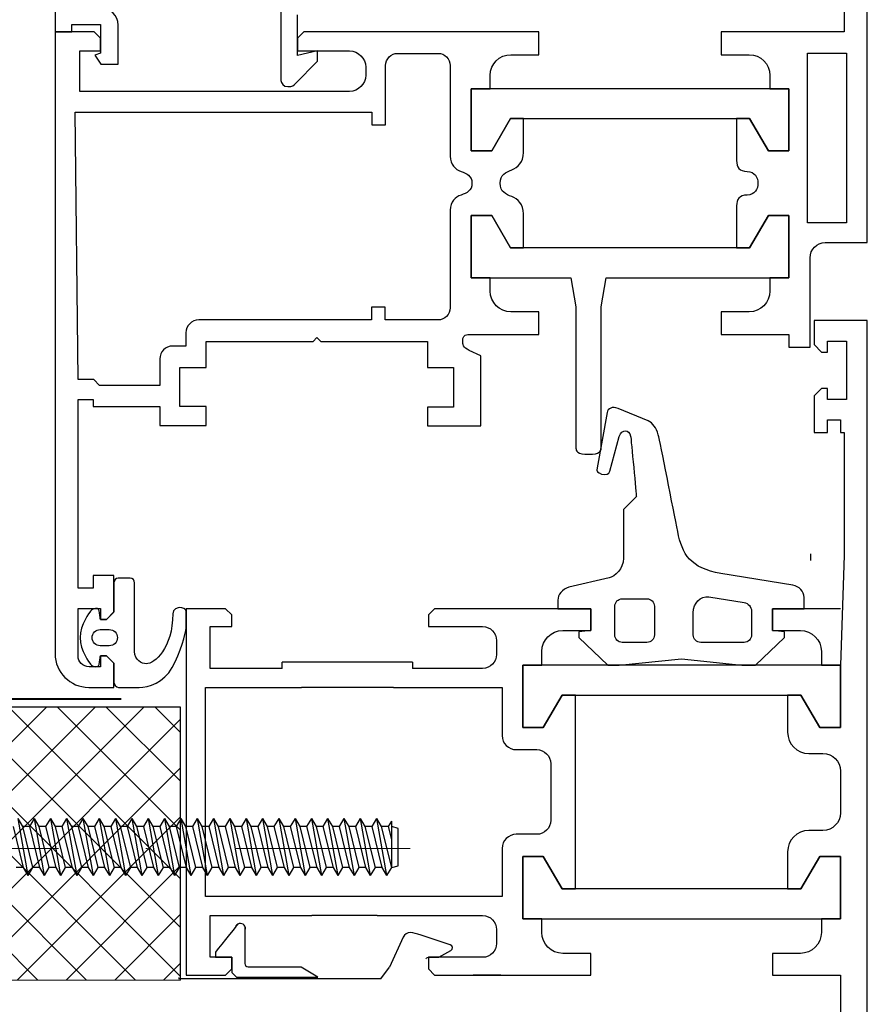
# Model space of a CAD drawing. Header units: millimetres. Extents: x -385852 to 238709, y -99680 to 201840.
# Tile 36 of 175: x 3990 to 4051, y -52352 to -52280. Entities that reach past the tile are written whole.
import ezdxf

# ---------------------------------------------------------------- set-up
doc = ezdxf.new("R2010")
doc.units = ezdxf.units.MM
doc.linetypes.add('DASHDOT', pattern=[25.4, 12.7, -6.35, 0, -6.35])
doc.layers.add('FASTENERS', color=7, linetype='Continuous')
doc.layers.add('WINDOWS', color=7, linetype='Continuous')
for name, color, linetype, lineweight in [('KING_DET_axis', 4, 'DASHDOT', 13), ('KING_DET_fastening', 7, 'Continuous', 25), ('KING_DET_flashing', 40, 'Continuous', 40), ('KING_DET_hatch', 1, 'Continuous', 18), ('KING_DET_remainder', 253, 'Continuous', 30)]:
    doc.layers.add(name, color=color, linetype=linetype, lineweight=lineweight)

# ---------------------------------------------------------------- blocks, each defined once
blk = doc.blocks.new('JZS')
at = {"layer": 'KING_DET_axis', "linetype": 'DASHDOT'}
blk.add_line((-81.013, 0), (1.171, 0), dxfattribs=at)
at = {"layer": 'KING_DET_fastening'}
for p, q in [((-79.339, 1.956), (-79.681, 1.365)), ((-79.339, 1.956), (-78.998, 1.365)), ((-79.339, 1.956), (-78.609, -2.184)), ((-78.156, 1.956), (-78.498, 1.365)), ((-78.156, 1.956), (-77.815, 1.365)), ((-78.156, 1.956), (-77.426, -2.184)), ((-76.973, 1.956), (-77.315, 1.365)), ((-76.973, 1.956), (-76.632, 1.365)), ((-76.973, 1.956), (-76.243, -2.184)), ((-75.79, 1.956), (-76.132, 1.365)), ((-75.79, 1.956), (-75.449, 1.365)), ((-75.79, 1.956), (-75.06, -2.184)), ((-74.608, 1.956), (-74.949, 1.365)), ((-74.608, 1.956), (-74.266, 1.365)), ((-74.608, 1.956), (-73.878, -2.184)), ((-73.425, 1.956), (-73.766, 1.365)), ((-73.425, 1.956), (-73.083, 1.365)), ((-73.425, 1.956), (-72.695, -2.184)), ((-72.242, 1.956), (-72.583, 1.365)), ((-72.242, 1.956), (-71.9, 1.365)), ((-72.242, 1.956), (-71.512, -2.184)), ((-71.059, 1.956), (-71.401, 1.365)), ((-71.059, 1.956), (-70.718, 1.365)), ((-71.059, 1.956), (-70.329, -2.184)), ((-69.876, 1.956), (-70.218, 1.365)), ((-69.876, 1.956), (-69.535, 1.365)), ((-69.876, 1.956), (-69.146, -2.184)), ((-68.693, 1.956), (-69.035, 1.365)), ((-68.693, 1.956), (-68.352, 1.365)), ((-68.693, 1.956), (-67.963, -2.184)), ((-67.51, 1.956), (-67.852, 1.365)), ((-67.51, 1.956), (-67.169, 1.365)), ((-67.51, 1.956), (-66.78, -2.184)), ((-66.328, 1.956), (-66.669, 1.365)), ((-66.328, 1.956), (-65.986, 1.365)), ((-66.328, 1.956), (-65.598, -2.184)), ((-65.145, 1.956), (-65.486, 1.365)), ((-65.145, 1.956), (-64.803, 1.365)), ((-65.145, 1.956), (-64.415, -2.184)), ((-63.962, 1.956), (-64.303, 1.365)), ((-63.962, 1.956), (-63.62, 1.365)), ((-63.962, 1.956), (-63.232, -2.184)), ((-62.779, 1.956), (-63.121, 1.365)), ((-62.779, 1.956), (-62.438, 1.365)), ((-62.779, 1.956), (-62.049, -2.184)), ((-61.596, 1.956), (-61.938, 1.365)), ((-61.596, 1.956), (-61.255, 1.365)), ((-61.596, 1.956), (-60.866, -2.184)), ((-60.413, 1.956), (-60.755, 1.365)), ((-60.413, 1.956), (-60.072, 1.365)), ((-60.413, 1.956), (-59.683, -2.184)), ((-59.23, 1.956), (-59.572, 1.365)), ((-59.23, 1.956), (-58.889, 1.365)), ((-59.23, 1.956), (-58.5, -2.184)), ((-58.048, 1.956), (-58.389, 1.365)), ((-58.048, 1.956), (-57.706, 1.365)), ((-58.048, 1.956), (-57.318, -2.184)), ((-56.865, 1.956), (-57.206, 1.365)), ((-56.865, 1.956), (-56.523, 1.365)), ((-56.865, 1.956), (-56.135, -2.184)), ((-55.682, 1.956), (-56.023, 1.365)), ((-55.682, 1.956), (-55.34, 1.365)), ((-55.682, 1.956), (-54.952, -2.184)), ((-54.499, 1.956), (-54.84, 1.365)), ((-54.499, 1.956), (-54.158, 1.365)), ((-54.499, 1.956), (-53.769, -2.184)), ((-53.316, 1.956), (-53.658, 1.365)), ((-53.316, 1.956), (-52.586, -2.184)), ((-53.316, 1.956), (-52.975, 1.365)), ((-79.681, 1.365), (-80.139, 1.242)), ((-80.139, 1.242), (-80.139, -1.469)), ((-79.681, 1.365), (-79.681, -1.991)), ((-79.681, 1.365), (-78.951, -1.592)), ((-78.998, 1.365), (-78.479, 1.365)), ((-78.998, 1.365), (-78.268, -1.592)), ((-78.498, 1.365), (-77.768, -1.592)), ((-77.815, 1.365), (-77.297, 1.365)), ((-77.815, 1.365), (-77.085, -1.592)), ((-77.315, 1.365), (-76.585, -1.592)), ((-76.632, 1.365), (-76.114, 1.365)), ((-76.632, 1.365), (-75.902, -1.592)), ((-76.132, 1.365), (-75.402, -1.592)), ((-75.449, 1.365), (-74.931, 1.365)), ((-75.449, 1.365), (-74.719, -1.592)), ((-74.949, 1.365), (-74.219, -1.592)), ((-74.266, 1.365), (-73.748, 1.365)), ((-74.266, 1.365), (-73.536, -1.592)), ((-73.766, 1.365), (-73.036, -1.592)), ((-73.083, 1.365), (-72.565, 1.365)), ((-73.083, 1.365), (-72.353, -1.592)), ((-72.583, 1.365), (-71.853, -1.592)), ((-71.9, 1.365), (-71.382, 1.365)), ((-71.9, 1.365), (-71.17, -1.592)), ((-71.401, 1.365), (-70.671, -1.592)), ((-70.718, 1.365), (-70.199, 1.365)), ((-70.718, 1.365), (-69.988, -1.592)), ((-70.218, 1.365), (-69.488, -1.592)), ((-69.535, 1.365), (-69.017, 1.365)), ((-69.535, 1.365), (-68.805, -1.592)), ((-69.035, 1.365), (-68.305, -1.592)), ((-68.352, 1.365), (-67.834, 1.365)), ((-68.352, 1.365), (-67.622, -1.592)), ((-67.852, 1.365), (-67.122, -1.592)), ((-67.169, 1.365), (-66.651, 1.365)), ((-67.169, 1.365), (-66.439, -1.592)), ((-66.669, 1.365), (-65.939, -1.592)), ((-65.986, 1.365), (-65.468, 1.365)), ((-65.986, 1.365), (-65.256, -1.592)), ((-65.486, 1.365), (-64.756, -1.592)), ((-64.803, 1.365), (-64.285, 1.365)), ((-64.803, 1.365), (-64.073, -1.592)), ((-64.303, 1.365), (-63.573, -1.592)), ((-63.62, 1.365), (-63.102, 1.365)), ((-63.62, 1.365), (-62.89, -1.592)), ((-63.121, 1.365), (-62.391, -1.592)), ((-62.438, 1.365), (-61.919, 1.365)), ((-62.438, 1.365), (-61.708, -1.592)), ((-61.938, 1.365), (-61.208, -1.592)), ((-61.255, 1.365), (-60.737, 1.365)), ((-61.255, 1.365), (-60.525, -1.592)), ((-60.755, 1.365), (-60.025, -1.592)), ((-60.072, 1.365), (-59.554, 1.365)), ((-60.072, 1.365), (-59.342, -1.592)), ((-59.572, 1.365), (-58.842, -1.592)), ((-58.889, 1.365), (-58.371, 1.365)), ((-58.889, 1.365), (-58.159, -1.592)), ((-58.389, 1.365), (-57.659, -1.592)), ((-57.706, 1.365), (-57.188, 1.365)), ((-57.706, 1.365), (-56.976, -1.592)), ((-57.206, 1.365), (-56.476, -1.592)), ((-56.523, 1.365), (-56.005, 1.365)), ((-56.523, 1.365), (-55.793, -1.592)), ((-56.023, 1.365), (-55.293, -1.592)), ((-55.34, 1.365), (-54.822, 1.365)), ((-55.34, 1.365), (-54.61, -1.592)), ((-54.84, 1.365), (-54.11, -1.592)), ((-54.158, 1.365), (-53.639, 1.365)), ((-54.158, 1.365), (-53.428, -1.592)), ((-53.658, 1.365), (-52.928, -1.592)), ((-52.975, 1.365), (-52.245, -1.592)), ((-52.975, 1.365), (-52.457, 1.365)), ((-79.681, -0.66), (-79.45, -1.592)), ((-80.139, -1.469), (-79.681, -1.592)), ((-79.45, -1.592), (-79.681, -1.991)), ((-79.45, -1.592), (-78.951, -1.592)), ((-78.951, -1.592), (-78.609, -2.184)), ((-78.268, -1.592), (-78.609, -2.184)), ((-78.268, -1.592), (-77.768, -1.592)), ((-77.768, -1.592), (-77.426, -2.184)), ((-77.085, -1.592), (-77.426, -2.184)), ((-77.085, -1.592), (-76.585, -1.592)), ((-76.585, -1.592), (-76.243, -2.184)), ((-75.902, -1.592), (-76.243, -2.184)), ((-75.902, -1.592), (-75.402, -1.592)), ((-75.402, -1.592), (-75.06, -2.184)), ((-74.719, -1.592), (-75.06, -2.184)), ((-74.719, -1.592), (-74.219, -1.592)), ((-74.219, -1.592), (-73.878, -2.184)), ((-73.536, -1.592), (-73.878, -2.184)), ((-73.536, -1.592), (-73.036, -1.592)), ((-73.036, -1.592), (-72.695, -2.184)), ((-72.353, -1.592), (-72.695, -2.184)), ((-72.353, -1.592), (-71.853, -1.592)), ((-71.853, -1.592), (-71.512, -2.184)), ((-71.17, -1.592), (-71.512, -2.184)), ((-71.17, -1.592), (-70.671, -1.592)), ((-70.671, -1.592), (-70.329, -2.184)), ((-69.988, -1.592), (-70.329, -2.184)), ((-69.988, -1.592), (-69.488, -1.592)), ((-69.488, -1.592), (-69.146, -2.184)), ((-68.805, -1.592), (-69.146, -2.184)), ((-68.805, -1.592), (-68.305, -1.592)), ((-68.305, -1.592), (-67.963, -2.184)), ((-67.622, -1.592), (-67.963, -2.184)), ((-67.622, -1.592), (-67.122, -1.592)), ((-67.122, -1.592), (-66.78, -2.184)), ((-66.439, -1.592), (-66.78, -2.184)), ((-66.439, -1.592), (-65.939, -1.592)), ((-65.939, -1.592), (-65.598, -2.184)), ((-65.256, -1.592), (-65.598, -2.184)), ((-65.256, -1.592), (-64.756, -1.592)), ((-64.756, -1.592), (-64.415, -2.184)), ((-64.073, -1.592), (-64.415, -2.184)), ((-64.073, -1.592), (-63.573, -1.592)), ((-63.573, -1.592), (-63.232, -2.184)), ((-62.89, -1.592), (-63.232, -2.184)), ((-62.89, -1.592), (-62.391, -1.592)), ((-62.391, -1.592), (-62.049, -2.184)), ((-61.708, -1.592), (-62.049, -2.184)), ((-61.708, -1.592), (-61.208, -1.592)), ((-61.208, -1.592), (-60.866, -2.184)), ((-60.525, -1.592), (-60.866, -2.184)), ((-60.525, -1.592), (-60.025, -1.592)), ((-60.025, -1.592), (-59.683, -2.184)), ((-59.342, -1.592), (-59.683, -2.184)), ((-59.342, -1.592), (-58.842, -1.592)), ((-58.842, -1.592), (-58.5, -2.184)), ((-58.159, -1.592), (-58.5, -2.184)), ((-58.159, -1.592), (-57.659, -1.592)), ((-57.659, -1.592), (-57.318, -2.184)), ((-56.976, -1.592), (-57.318, -2.184)), ((-56.976, -1.592), (-56.476, -1.592)), ((-56.476, -1.592), (-56.135, -2.184)), ((-55.793, -1.592), (-56.135, -2.184)), ((-55.793, -1.592), (-55.293, -1.592)), ((-55.293, -1.592), (-54.952, -2.184)), ((-54.61, -1.592), (-54.952, -2.184)), ((-54.61, -1.592), (-54.11, -1.592)), ((-54.11, -1.592), (-53.769, -2.184)), ((-53.428, -1.592), (-53.769, -2.184)), ((-53.428, -1.592), (-52.928, -1.592)), ((-52.928, -1.592), (-52.586, -2.184))]:
    blk.add_line(p, q, dxfattribs=at)
blk = doc.blocks.new('okno-rám-FR')
at = {"layer": 'KING_DET_hatch'}
h = blk.add_hatch(dxfattribs=at)
h.set_pattern_fill('ANSI37', color=256, scale=20, style=0)
h.set_pattern_definition([(45, (-7241.4575, -31480.2656), (-1.76776695, 1.76776695), []), (135, (-7241.4575, -31480.2656), (-1.76776695, -1.76776695), [])])
h.paths.add_polyline_path([(105.844, -25.156), (43.43, -25.156), (43.43, -44.943), (105.844, -44.943)])
at = {"layer": 'FASTENERS', "color": 7}
blk.add_line((36.049, -47.747), (36.049, -48.192), dxfattribs=at)
at = {"layer": 'KING_DET_hatch'}
for p, q in [((43.43, -25.156), (105.844, -25.156)), ((43.561, -25.22), (43.561, -25.349))]:
    blk.add_line(p, q, dxfattribs=at)
at = {"layer": 'KING_DET_remainder'}
for p, q in [((43.43, -25.156), (43.43, -44.943)), ((43.43, -44.943), (105.844, -44.943))]:
    blk.add_line(p, q, dxfattribs=at)
blk.add_open_spline([(28.91, -25.242), (33.976, -25.242), (38.874, -25.242), (43.561, -25.242)], degree=3, dxfattribs=at)
at = {"layer": 'WINDOWS', "color": 7}
for p, q in [((28.91, -25.242), (28.269, -26.089)), ((33.474, -25.368), (34.685, -26.089)), ((18.609, -29.604), (-4.424, -29.604)), ((-4.424, -29.604), (-4.424, -34.114)), ((18.609, -34.114), (18.609, -29.604)), ((29.175, -29.829), (33.915, -29.829)), ((29.175, -31.218), (34.191, -31.218)), ((-2.941, -34.114), (-1.563, -31.765)), ((-1.563, -31.765), (15.749, -31.765)), ((15.749, -31.765), (17.126, -34.114)), ((-4.424, -34.114), (-2.941, -34.114)), ((17.126, -34.114), (18.609, -34.114)), ((-2.941, -43.463), (-4.424, -43.463)), ((-4.424, -43.463), (-4.424, -47.972)), ((-1.563, -45.812), (-2.941, -43.463)), ((17.126, -43.463), (15.749, -45.812)), ((18.609, -43.463), (17.126, -43.463)), ((18.609, -47.972), (18.609, -43.463)), ((15.749, -45.812), (-1.563, -45.812)), ((27.995, -46.359), (34.653, -46.359)), ((26.599, -48.192), (26.599, -47.747)), ((-4.708, -55.934), (-4.424, -47.972)), ((-4.424, -47.972), (18.609, -47.972)), ((26.599, -48.192), (36.049, -48.192)), ((-4.875, -92.337), (-4.875, -80.033)), ((-4.875, -80.033), (-2.039, -80.033)), ((-2.039, -80.033), (-2.039, -92.337)), ((0.798, -85.242), (-0.686, -85.242)), ((-0.686, -85.242), (-0.686, -89.752)), ((2.174, -87.59), (0.798, -85.242)), ((20.864, -85.242), (19.488, -87.59)), ((22.347, -85.242), (20.864, -85.242)), ((22.347, -89.752), (22.347, -85.242)), ((19.488, -87.59), (2.174, -87.59)), ((-0.686, -89.752), (22.347, -89.752)), ((-2.039, -92.337), (-4.875, -92.337))]:
    blk.add_line(p, q, dxfattribs=at)
blk.add_arc((39.092, -28.882), 0.375, 162.05639, 342.54649, dxfattribs=at)
for points in [[(-6.376, -4.627), (-6.376, -4.627), (-6.376, -72.949), (-6.376, -72.949)], [(-4.424, -25.511), (-4.424, -25.511), (-4.424, -21.642), (-4.424, -21.642)], [(0.5, -25.511), (0.5, -25.511), (-4.424, -25.511), (-4.424, -25.511)], [(0.5, -27.088), (0.5, -27.088), (0.5, -25.511), (0.5, -25.511)], [(25.006, -25.511), (25.006, -25.511), (13.685, -25.511), (13.685, -25.511)], [(13.685, -25.511), (13.685, -25.511), (13.685, -27.088), (13.685, -27.088)], [(20.2, -25.511), (20.2, -25.511), (22.204, -25.511), (22.204, -25.511)], [(25.456, -25.96), (25.456, -25.96), (25.006, -25.511), (25.006, -25.511)], [(39.375, -25.368), (39.375, -25.368), (36.209, -25.368), (33.474, -25.368)], [(39.719, -25.712), (39.719, -25.712), (39.375, -25.368), (39.375, -25.368)], [(40.169, -25.511), (40.169, -25.511), (39.719, -25.96), (39.719, -25.96)], [(43.031, -25.511), (43.031, -25.511), (40.169, -25.511), (40.169, -25.511)], [(43.031, -52.065), (43.031, -52.065), (43.031, -25.511), (43.031, -25.511)], [(25.456, -26.804), (25.456, -26.804), (25.456, -25.96), (25.456, -25.96)], [(27.272, -28.275), (27.272, -28.275), (28.269, -26.089), (28.269, -26.089)], [(34.685, -26.089), (34.685, -26.089), (38.521, -26.089), (38.521, -26.089)], [(38.521, -26.089), (38.686, -26.089), (38.735, -26.199), (38.735, -26.365)], [(38.735, -26.365), (38.735, -26.365), (38.735, -28.999), (38.735, -28.999)], [(39.719, -26.804), (39.719, -26.804), (39.719, -25.712), (39.719, -25.712)], [(39.719, -25.96), (39.719, -25.96), (39.719, -26.804), (39.719, -26.804)], [(-3.046, -28.608), (-3.046, -27.769), (-2.365, -27.088), (-1.525, -27.088)], [(-1.525, -27.088), (-1.525, -27.088), (0.5, -27.088), (0.5, -27.088)], [(13.685, -27.088), (13.685, -27.088), (15.711, -27.088), (15.711, -27.088)], [(15.711, -27.088), (16.55, -27.088), (17.23, -27.769), (17.23, -28.608)], [(20.507, -27.816), (20.507, -27.257), (20.961, -26.804), (21.52, -26.804)], [(21.52, -26.804), (21.52, -26.804), (25.456, -26.804), (25.456, -26.804)], [(24.697, -26.804), (24.697, -26.804), (23.831, -27.302), (23.831, -27.302)], [(25.456, -26.804), (25.456, -26.804), (24.697, -26.804), (24.697, -26.804)], [(25.61, -26.685), (25.61, -26.756), (25.539, -26.804), (25.456, -26.804)], [(39.719, -26.804), (39.719, -26.804), (41.273, -26.804), (41.273, -26.804)], [(40.894, -26.804), (40.894, -26.804), (39.719, -26.804), (39.719, -26.804)], [(40.894, -27.172), (40.894, -27.172), (40.894, -26.804), (40.894, -26.804)], [(41.273, -26.804), (41.273, -26.804), (41.273, -29.829), (41.273, -29.829)], [(20.507, -28.818), (20.507, -28.818), (20.507, -27.816), (20.507, -27.816)], [(23.831, -27.302), (23.652, -27.397), (23.688, -27.658), (23.865, -27.718)], [(23.865, -27.718), (23.865, -27.718), (25.989, -28.406), (25.989, -28.406)], [(39.28, -29.189), (39.495, -28.975), (40.894, -27.172), (40.894, -27.172)], [(-3.046, -29.604), (-3.046, -29.604), (-3.046, -28.608), (-3.046, -28.608)], [(17.23, -28.608), (17.23, -28.608), (17.23, -29.604), (17.23, -29.604)], [(-4.424, -34.114), (-4.424, -34.114), (-4.424, -29.604), (-4.424, -29.604)], [(-4.424, -29.604), (-4.424, -29.604), (-3.046, -29.604), (-3.046, -29.604)], [(17.23, -29.604), (17.23, -29.604), (18.609, -29.604), (18.609, -29.604)], [(18.609, -29.604), (18.609, -29.604), (18.609, -34.114), (18.609, -34.114)], [(41.273, -29.829), (41.273, -29.829), (36.181, -29.829), (33.915, -29.829)], [(20.105, -34.699), (20.105, -34.699), (20.105, -31.218), (20.105, -31.218)], [(20.105, -31.218), (20.105, -31.218), (24.414, -31.218), (29.175, -31.218)], [(34.191, -31.218), (38.25, -31.218), (41.606, -31.218), (41.606, -31.218)], [(41.606, -31.218), (41.606, -31.218), (41.606, -46.359), (41.606, -46.359)], [(-1.563, -31.765), (-1.563, -31.765), (-2.941, -34.114), (-2.941, -34.114)], [(-0.593, -31.765), (-0.593, -31.765), (-1.563, -31.765), (-1.563, -31.765)], [(-0.593, -34.457), (-0.593, -34.457), (-0.593, -31.765), (-0.593, -31.765)], [(15.749, -31.765), (15.749, -31.765), (14.777, -31.765), (14.777, -31.765)], [(14.777, -31.765), (14.777, -31.765), (14.777, -45.812), (14.777, -45.812)], [(17.126, -34.114), (17.126, -34.114), (15.749, -31.765), (15.749, -31.765)], [(-2.941, -34.114), (-2.941, -34.114), (-4.424, -34.114), (-4.424, -34.114)], [(18.609, -34.114), (18.609, -34.114), (17.126, -34.114), (17.126, -34.114)], [(-2.134, -36), (-1.283, -36), (-0.593, -35.309), (-0.593, -34.457)], [(19.084, -35.719), (19.647, -35.719), (20.105, -35.262), (20.105, -34.699)], [(-4.424, -37.269), (-4.424, -36.568), (-3.856, -36), (-3.154, -36)], [(-3.154, -36), (-3.154, -36), (-2.134, -36), (-2.134, -36)], [(16.58, -36.74), (16.58, -36.176), (17.036, -35.719), (17.601, -35.719)], [(17.601, -35.719), (17.601, -35.719), (19.084, -35.719), (19.084, -35.719)], [(16.58, -40.837), (16.58, -40.837), (16.58, -36.74), (16.58, -36.74)], [(-4.424, -40.307), (-4.424, -40.307), (-4.424, -37.269), (-4.424, -37.269)], [(-3.154, -41.577), (-3.856, -41.577), (-4.424, -41.009), (-4.424, -40.307)], [(17.601, -41.857), (17.036, -41.857), (16.58, -41.4), (16.58, -40.837)], [(-2.134, -41.577), (-2.134, -41.577), (-3.154, -41.577), (-3.154, -41.577)], [(-0.593, -43.12), (-0.593, -42.268), (-1.283, -41.577), (-2.134, -41.577)], [(19.084, -41.857), (19.084, -41.857), (17.601, -41.857), (17.601, -41.857)], [(20.105, -42.877), (20.105, -42.314), (19.647, -41.857), (19.084, -41.857)], [(-4.424, -47.972), (-4.424, -47.972), (-4.424, -43.463), (-4.424, -43.463)], [(-4.424, -43.463), (-4.424, -43.463), (-2.941, -43.463), (-2.941, -43.463)], [(-2.941, -43.463), (-2.941, -43.463), (-1.563, -45.812), (-1.563, -45.812)], [(-0.593, -45.812), (-0.593, -45.812), (-0.593, -43.12), (-0.593, -43.12)], [(15.749, -45.812), (15.749, -45.812), (17.126, -43.463), (17.126, -43.463)], [(17.126, -43.463), (17.126, -43.463), (18.609, -43.463), (18.609, -43.463)], [(18.609, -43.463), (18.609, -43.463), (18.609, -47.972), (18.609, -47.972)], [(20.105, -46.359), (20.105, -46.359), (20.105, -42.877), (20.105, -42.877)], [(-1.563, -45.812), (-1.563, -45.812), (-0.593, -45.812), (-0.593, -45.812)], [(14.777, -45.812), (14.777, -45.812), (15.749, -45.812), (15.749, -45.812)], [(27.995, -46.359), (23.725, -46.359), (20.105, -46.359), (20.105, -46.359)], [(41.606, -46.359), (41.606, -46.359), (38.502, -46.359), (34.653, -46.359)], [(46.423, -46.371), (45.759, -46.371), (44.631, -46.714), (44.039, -47.806)], [(47.919, -46.371), (47.919, -46.371), (46.423, -46.371), (46.423, -46.371)], [(48.261, -46.761), (48.261, -46.596), (48.12, -46.371), (47.919, -46.371)], [(50.084, -46.371), (50.084, -46.371), (48.263, -46.371), (48.263, -46.371)], [(48.263, -46.371), (48.263, -46.371), (48.264, -48.113), (48.264, -48.113)], [(48.261, -48.113), (48.261, -48.113), (48.261, -46.761), (48.261, -46.761)], [(20.507, -48.759), (20.507, -48.2), (20.961, -47.747), (21.52, -47.747)], [(21.52, -47.747), (21.52, -47.747), (24.013, -47.747), (26.599, -47.747)], [(36.049, -47.747), (38.432, -47.747), (41.273, -47.747), (41.273, -47.747)], [(41.273, -47.747), (41.273, -47.747), (41.273, -50.772), (41.273, -50.772)], [(44.039, -47.806), (43.445, -48.898), (43.031, -50.262), (43.031, -50.689)], [(-3.046, -47.972), (-3.046, -47.972), (-4.424, -47.972), (-4.424, -47.972)], [(-3.046, -48.969), (-3.046, -48.969), (-3.046, -47.972), (-3.046, -47.972)], [(1.734, -47.972), (1.734, -47.972), (-0.365, -49.973), (-0.365, -49.973)], [(2.719, -47.972), (2.719, -47.972), (1.734, -47.972), (1.734, -47.972)], [(7.098, -48.435), (7.098, -48.435), (2.719, -47.972), (2.719, -47.972)], [(11.608, -47.972), (11.608, -47.972), (7.098, -48.435), (7.098, -48.435)], [(12.45, -47.972), (12.45, -47.972), (11.608, -47.972), (11.608, -47.972)], [(14.551, -49.973), (14.551, -49.973), (12.45, -47.972), (12.45, -47.972)], [(18.609, -47.972), (18.609, -47.972), (17.23, -47.972), (17.23, -47.972)], [(17.23, -47.972), (17.23, -47.972), (17.23, -48.969), (17.23, -48.969)], [(48.798, -48.65), (48.798, -48.65), (48.261, -48.113), (48.261, -48.113)], [(48.264, -48.113), (48.264, -48.113), (48.798, -48.65), (48.798, -48.65)], [(49.236, -48.65), (49.236, -48.65), (49.236, -47.855), (49.236, -47.855)], [(49.236, -47.855), (49.236, -47.855), (50.056, -47.855), (50.056, -47.855)], [(50.056, -47.855), (50.498, -47.855), (50.856, -48.213), (50.856, -48.655)], [(-1.525, -50.488), (-2.365, -50.488), (-3.046, -49.808), (-3.046, -48.969)], [(17.23, -48.969), (17.23, -49.808), (16.55, -50.488), (15.711, -50.488)], [(20.507, -49.761), (20.507, -49.761), (20.507, -48.759), (20.507, -48.759)], [(46.754, -48.969), (46.754, -48.969), (46.754, -53.949), (46.754, -53.949)], [(48.798, -48.65), (48.798, -48.65), (49.236, -48.65), (49.236, -48.65)], [(49.236, -48.65), (49.236, -48.65), (48.798, -48.65), (48.798, -48.65)], [(50.856, -48.655), (50.856, -48.655), (50.856, -52.091), (50.856, -52.091)], [(2.019, -50.169), (2.019, -49.872), (2.261, -49.63), (2.557, -49.63)], [(2.557, -49.63), (2.557, -49.63), (5.704, -49.63), (5.704, -49.63)], [(5.704, -49.63), (6.002, -49.63), (6.243, -49.872), (6.243, -50.169)], [(9.067, -50.169), (9.067, -49.872), (9.308, -49.63), (9.605, -49.63)], [(9.605, -49.63), (9.605, -49.63), (11.401, -49.63), (11.401, -49.63)], [(11.401, -49.63), (11.697, -49.63), (11.939, -49.872), (11.939, -50.169)], [(21.52, -50.772), (20.961, -50.772), (20.507, -50.319), (20.507, -49.761)], [(48.595, -49.381), (48.595, -49.381), (49.249, -49.381), (49.249, -49.381)], [(0.5, -50.488), (0.5, -50.488), (-1.525, -50.488), (-1.525, -50.488)], [(-0.365, -49.973), (-0.365, -49.973), (-0.365, -50.404), (-0.365, -50.404)], [(-0.365, -50.404), (-0.365, -50.404), (0.5, -50.488), (0.5, -50.488)], [(0.5, -50.488), (0.5, -50.488), (0.5, -52.065), (0.5, -52.065)], [(0.5, -52.065), (0.5, -52.065), (0.5, -50.488), (0.5, -50.488)], [(2.019, -51.903), (2.019, -51.903), (2.019, -50.169), (2.019, -50.169)], [(6.243, -50.169), (6.243, -50.169), (6.243, -51.769), (6.243, -51.769)], [(9.067, -52.248), (9.067, -52.248), (9.067, -50.169), (9.067, -50.169)], [(11.939, -50.169), (11.939, -50.169), (11.939, -52.248), (11.939, -52.248)], [(13.685, -50.488), (13.685, -50.488), (14.551, -50.404), (14.551, -50.404)], [(13.685, -52.065), (13.685, -52.065), (13.685, -50.488), (13.685, -50.488)], [(15.711, -50.488), (15.711, -50.488), (13.685, -50.488), (13.685, -50.488)], [(13.685, -50.488), (13.685, -50.488), (13.685, -52.065), (13.685, -52.065)], [(14.551, -50.404), (14.551, -50.404), (14.551, -49.973), (14.551, -49.973)], [(49.249, -50.558), (49.249, -50.558), (48.595, -50.558), (48.595, -50.558)], [(25.456, -50.772), (25.456, -50.772), (21.52, -50.772), (21.52, -50.772)], [(25.456, -51.617), (25.456, -51.617), (25.456, -50.772), (25.456, -50.772)], [(41.273, -50.772), (41.273, -50.772), (39.719, -50.772), (39.719, -50.772)], [(39.719, -50.772), (39.719, -50.772), (39.719, -51.617), (39.719, -51.617)], [(43.031, -50.689), (43.031, -50.689), (43.031, -51.9), (43.031, -51.9)], [(48.261, -51.834), (48.261, -51.834), (48.798, -51.296), (48.798, -51.296)], [(48.798, -51.296), (48.798, -51.296), (48.263, -51.829), (48.263, -51.829)], [(49.236, -51.296), (49.236, -51.296), (48.798, -51.296), (48.798, -51.296)], [(48.798, -51.296), (48.798, -51.296), (49.236, -51.296), (49.236, -51.296)], [(49.236, -52.091), (49.236, -52.091), (49.236, -51.296), (49.236, -51.296)], [(-4.424, -52.065), (-4.424, -52.065), (0.5, -52.065), (0.5, -52.065)], [(0.5, -52.065), (0.5, -52.065), (-1.791, -52.065), (-1.791, -52.065)], [(-1.791, -52.065), (-1.791, -52.065), (-1.789, -52.885), (-1.789, -52.885)], [(2.557, -52.523), (2.261, -52.477), (2.019, -52.201), (2.019, -51.903)], [(6.243, -51.769), (6.243, -52.494), (5.711, -53.003), (5.117, -52.919)], [(16.069, -52.065), (16.069, -52.065), (13.685, -52.065), (13.685, -52.065)], [(13.685, -52.065), (13.685, -52.065), (25.006, -52.065), (25.006, -52.065)], [(16.069, -52.695), (16.069, -52.695), (16.069, -52.065), (16.069, -52.065)], [(25.006, -52.065), (25.006, -52.065), (25.456, -51.617), (25.456, -51.617)], [(39.719, -51.617), (39.719, -51.617), (40.169, -52.065), (40.169, -52.065)], [(40.169, -52.065), (40.169, -52.065), (43.031, -52.065), (43.031, -52.065)], [(48.261, -53.949), (48.261, -53.949), (48.261, -51.834), (48.261, -51.834)], [(48.263, -51.829), (48.263, -51.829), (48.263, -54.487), (48.263, -54.487)], [(50.856, -52.091), (50.856, -52.091), (49.236, -52.091), (49.236, -52.091)], [(5.117, -52.919), (5.117, -52.919), (2.557, -52.523), (2.557, -52.523)], [(9.605, -52.787), (9.308, -52.787), (9.067, -52.546), (9.067, -52.248)], [(11.401, -52.787), (11.401, -52.787), (9.605, -52.787), (9.605, -52.787)], [(11.939, -52.248), (11.939, -52.546), (11.697, -52.787), (11.401, -52.787)], [(15.263, -53.62), (15.749, -53.513), (16.069, -53.05), (16.069, -52.695)], [(-1.789, -52.885), (-1.789, -53.301), (-1.409, -53.703), (-0.971, -53.775)], [(-0.971, -53.775), (-0.971, -53.775), (4.238, -54.629), (4.238, -54.629)], [(12.355, -54.309), (12.355, -54.309), (15.263, -53.62), (15.263, -53.62)], [(46.754, -53.949), (46.754, -54.127), (46.899, -54.273), (47.078, -54.273)], [(47.939, -54.273), (48.117, -54.273), (48.261, -54.127), (48.261, -53.949)], [(49.77, -54.487), (49.77, -54.487), (49.77, -53.549), (49.77, -53.549)], [(49.77, -53.549), (49.77, -53.549), (50.856, -53.549), (50.856, -53.549)], [(50.856, -53.549), (50.856, -53.549), (50.856, -67.225), (50.856, -67.225)], [(4.238, -54.629), (6.446, -54.984), (7.051, -56.029), (7.372, -57.655)], [(11.311, -55.732), (11.311, -54.926), (11.928, -54.415), (12.355, -54.309)], [(47.078, -54.273), (47.078, -54.273), (47.939, -54.273), (47.939, -54.273)], [(48.263, -54.487), (48.263, -54.487), (49.77, -54.487), (49.77, -54.487)], [(-2.258, -56.058), (-2.258, -56.058), (-2.258, -55.883), (-2.258, -55.574)], [(-4.708, -64.832), (-4.708, -64.832), (-4.708, -55.934), (-4.708, -55.934)], [(11.311, -59.269), (11.311, -59.269), (11.311, -55.732), (11.311, -55.732)], [(7.372, -57.655), (7.692, -59.28), (8.653, -64.145), (8.784, -64.679)], [(10.373, -60.206), (10.373, -60.206), (11.311, -59.269), (11.311, -59.269)], [(10.789, -64.584), (10.754, -64.346), (10.373, -60.206), (10.373, -60.206)], [(12.296, -62.044), (12.296, -62.044), (11.608, -64.548), (11.608, -64.548)], [(12.89, -61.831), (12.58, -61.713), (12.355, -61.831), (12.296, -62.044)], [(13.222, -62.283), (13.269, -62.01), (13.197, -61.949), (12.89, -61.831)], [(12.497, -66.292), (12.497, -66.292), (13.222, -62.283), (13.222, -62.283)], [(12.926, -63.694), (12.926, -63.694), (12.926, -73.946), (12.926, -73.946)], [(14.752, -73.946), (14.752, -73.946), (14.752, -63.694), (14.752, -63.694)], [(-4.424, -64.832), (-4.424, -64.832), (-4.708, -64.832), (-4.708, -64.832)], [(-4.424, -65.77), (-4.424, -65.77), (-4.424, -64.832), (-4.424, -64.832)], [(-2.525, -64.832), (-2.525, -64.832), (-3.497, -64.832), (-3.497, -64.832)], [(-3.497, -64.832), (-3.497, -64.832), (-3.497, -65.77), (-3.497, -65.77)], [(-2.525, -67.492), (-2.525, -67.492), (-2.525, -64.832), (-2.525, -64.832)], [(8.784, -64.679), (8.905, -65.165), (9.211, -65.546), (9.507, -65.675)], [(25.528, -65.33), (25.528, -65.33), (21.646, -65.33), (21.646, -65.33)], [(21.646, -65.33), (21.646, -65.33), (21.646, -70.386), (21.646, -70.386)], [(25.528, -66.685), (25.528, -66.685), (25.528, -65.33), (25.528, -65.33)], [(44.934, -65.338), (44.934, -65.338), (41.571, -65.338), (41.571, -65.338)], [(41.571, -65.338), (41.571, -65.338), (41.571, -66.714), (41.571, -66.714)], [(44.934, -66.714), (44.934, -66.714), (44.934, -65.338), (44.934, -65.338)], [(-3.497, -65.77), (-3.497, -65.77), (-4.424, -65.77), (-4.424, -65.77)], [(9.507, -65.675), (9.507, -65.675), (11.703, -66.59), (11.703, -66.59)], [(11.703, -66.59), (12.106, -66.755), (12.45, -66.565), (12.497, -66.292)], [(23.641, -69.544), (23.641, -69.544), (23.641, -66.685), (23.641, -66.685)], [(23.641, -66.685), (23.641, -66.685), (25.528, -66.685), (25.528, -66.685)], [(41.571, -66.714), (41.571, -66.714), (43.47, -66.714), (43.47, -66.714)], [(43.47, -66.714), (43.47, -66.714), (43.47, -69.55), (43.47, -69.55)], [(49.765, -66.714), (49.765, -66.714), (44.934, -66.714), (44.934, -66.714)], [(49.765, -67.225), (49.765, -67.225), (49.765, -66.714), (49.765, -66.714)], [(-4.875, -71.467), (-4.875, -71.467), (-4.875, -67.23), (-4.875, -67.23)], [(-4.875, -67.23), (-4.875, -67.23), (-3.497, -67.23), (-3.497, -67.23)], [(-3.497, -67.23), (-3.497, -67.23), (-3.497, -68.025), (-3.497, -68.025)], [(-3.059, -68.025), (-3.059, -68.025), (-2.525, -67.492), (-2.525, -67.492)], [(50.856, -67.225), (50.856, -67.225), (49.765, -67.225), (49.765, -67.225)], [(-3.497, -68.025), (-3.497, -68.025), (-3.059, -68.025), (-3.059, -68.025)], [(44.934, -70.167), (44.934, -70.167), (44.934, -68.256), (44.934, -68.256)], [(44.934, -68.256), (44.934, -68.256), (49.302, -68.256), (49.302, -68.256)], [(49.302, -68.256), (49.302, -68.256), (49.722, -68.678), (49.722, -68.678)], [(49.722, -68.678), (49.722, -68.678), (50.856, -68.678), (50.856, -68.678)], [(50.856, -68.678), (50.856, -68.678), (51.076, -88.066), (51.076, -88.066)], [(25.528, -69.544), (25.528, -69.544), (23.641, -69.544), (23.641, -69.544)], [(25.528, -71.432), (25.528, -71.432), (25.528, -69.544), (25.528, -69.544)], [(43.47, -69.55), (43.47, -69.55), (41.571, -69.55), (41.571, -69.55)], [(41.571, -69.55), (41.571, -69.55), (41.571, -71.432), (41.571, -71.432)], [(21.646, -70.386), (21.646, -70.386), (22.5, -70.789), (22.5, -70.789)], [(43.996, -71.105), (44.515, -71.105), (44.934, -70.684), (44.934, -70.167)], [(-3.059, -70.671), (-3.059, -70.671), (-3.497, -70.671), (-3.497, -70.671)], [(-3.497, -70.671), (-3.497, -70.671), (-3.497, -71.467), (-3.497, -71.467)], [(-2.525, -71.208), (-2.525, -71.208), (-3.059, -70.671), (-3.059, -70.671)], [(-2.525, -72.949), (-2.525, -72.949), (-2.525, -71.208), (-2.525, -71.208)], [(-0.686, -71.028), (-0.686, -71.028), (-2.229, -71.028), (-2.229, -71.028)], [(-2.229, -71.028), (-2.229, -71.028), (-2.229, -77.505), (-2.229, -77.505)], [(-0.686, -71.941), (-0.686, -71.941), (-0.686, -71.028), (-0.686, -71.028)], [(43.036, -72.059), (43.036, -72.059), (43.036, -71.105), (43.036, -71.105)], [(43.036, -71.105), (43.036, -71.105), (43.996, -71.105), (43.996, -71.105)], [(-3.497, -71.467), (-3.497, -71.467), (-4.875, -71.467), (-4.875, -71.467)], [(4.215, -71.941), (4.215, -71.941), (-0.686, -71.941), (-0.686, -71.941)], [(4.227, -73.591), (4.227, -73.591), (4.215, -71.941), (4.215, -71.941)], [(22.595, -71.941), (22.595, -71.941), (17.434, -71.941), (17.434, -71.941)], [(17.434, -71.941), (17.434, -71.941), (17.434, -73.591), (17.434, -73.591)], [(33.252, -71.432), (33.252, -71.432), (25.528, -71.432), (25.528, -71.432)], [(33.536, -71.717), (33.536, -71.717), (33.252, -71.432), (33.252, -71.432)], [(33.821, -71.432), (33.821, -71.432), (33.536, -71.717), (33.536, -71.717)], [(41.571, -71.432), (41.571, -71.432), (33.821, -71.432), (33.821, -71.432)], [(42.098, -72.997), (42.617, -72.997), (43.036, -72.578), (43.036, -72.059)], [(-6.376, -72.949), (-6.376, -72.949), (-2.525, -72.949), (-2.525, -72.949)], [(23.878, -73.875), (23.878, -73.389), (24.271, -72.997), (24.755, -72.997)], [(24.755, -72.997), (24.755, -72.997), (28.588, -72.997), (28.588, -72.997)], [(28.588, -72.997), (28.588, -72.997), (28.588, -73.923), (28.588, -73.923)], [(29.586, -73.923), (29.586, -73.923), (29.586, -72.997), (29.586, -72.997)], [(29.586, -72.997), (29.586, -72.997), (42.098, -72.997), (42.098, -72.997)], [(0.69, -75.085), (0.69, -74.26), (1.36, -73.591), (2.186, -73.591)], [(2.186, -73.591), (2.186, -73.591), (4.227, -73.591), (4.227, -73.591)], [(12.926, -73.946), (12.926, -73.946), (12.558, -76.058), (12.558, -76.058)], [(15.12, -76.058), (15.12, -76.058), (14.752, -73.946), (14.752, -73.946)], [(17.434, -73.591), (17.434, -73.591), (19.475, -73.591), (19.475, -73.591)], [(19.475, -73.591), (20.301, -73.591), (20.97, -74.26), (20.97, -75.085)], [(23.878, -80.946), (23.878, -80.946), (23.878, -73.875), (23.878, -73.875)], [(28.588, -73.923), (28.588, -73.923), (29.586, -73.923), (29.586, -73.923)], [(0.69, -76.058), (0.69, -76.058), (0.69, -75.085), (0.69, -75.085)], [(20.97, -75.085), (20.97, -75.085), (20.97, -76.058), (20.97, -76.058)], [(-0.686, -80.567), (-0.686, -80.567), (-0.686, -76.058), (-0.686, -76.058)], [(-0.686, -76.058), (-0.686, -76.058), (0.69, -76.058), (0.69, -76.058)], [(-0.686, -76.058), (-0.686, -76.058), (-0.686, -80.567), (-0.686, -80.567)], [(12.558, -76.058), (12.558, -76.058), (-0.686, -76.058), (-0.686, -76.058)], [(22.347, -76.058), (22.347, -76.058), (15.12, -76.058), (15.12, -76.058)], [(20.97, -76.058), (20.97, -76.058), (22.347, -76.058), (22.347, -76.058)], [(22.347, -76.058), (22.347, -76.058), (22.347, -80.567), (22.347, -80.567)], [(22.347, -80.567), (22.347, -80.567), (22.347, -76.058), (22.347, -76.058)], [(-2.229, -77.505), (-2.229, -78.109), (-2.717, -78.598), (-3.321, -78.598)], [(2.174, -78.218), (2.174, -78.218), (0.798, -80.567), (0.798, -80.567)], [(0.798, -80.567), (0.798, -80.567), (2.174, -78.218), (2.174, -78.218)], [(3.099, -78.218), (3.099, -78.218), (2.174, -78.218), (2.174, -78.218)], [(2.174, -78.218), (2.174, -78.218), (19.488, -78.218), (19.488, -78.218)], [(3.099, -81.267), (3.099, -81.267), (3.099, -78.218), (3.099, -78.218)], [(19.488, -78.218), (19.488, -78.218), (18.562, -78.218), (18.562, -78.218)], [(18.562, -78.218), (18.562, -78.218), (18.562, -80.681), (18.562, -80.681)], [(20.864, -80.567), (20.864, -80.567), (19.488, -78.218), (19.488, -78.218)], [(19.488, -78.218), (19.488, -78.218), (20.864, -80.567), (20.864, -80.567)], [(-3.321, -78.598), (-3.321, -78.598), (-6.376, -78.598), (-6.376, -78.598)], [(-6.376, -78.598), (-6.376, -78.598), (-6.376, -114.717), (-6.376, -114.717)], [(0.798, -80.567), (0.798, -80.567), (-0.686, -80.567), (-0.686, -80.567)], [(-0.686, -80.567), (-0.686, -80.567), (0.798, -80.567), (0.798, -80.567)], [(22.347, -80.567), (22.347, -80.567), (20.864, -80.567), (20.864, -80.567)], [(20.864, -80.567), (20.864, -80.567), (22.347, -80.567), (22.347, -80.567)], [(18.562, -80.681), (18.562, -81.383), (18.967, -81.76), (19.411, -81.935)], [(23.083, -82.051), (23.499, -81.895), (23.878, -81.563), (23.878, -80.946)], [(3.106, -87.59), (3.106, -87.59), (3.099, -84.542), (3.099, -84.542)], [(23.878, -91.441), (23.878, -91.441), (23.878, -84.862), (23.878, -84.862)], [(-0.686, -89.752), (-0.686, -89.752), (-0.686, -85.242), (-0.686, -85.242)], [(-0.686, -85.242), (-0.686, -85.242), (0.798, -85.242), (0.798, -85.242)], [(0.798, -85.242), (0.798, -85.242), (2.174, -87.59), (2.174, -87.59)], [(18.562, -85.127), (18.562, -85.127), (18.555, -87.59), (18.555, -87.59)], [(19.488, -87.59), (19.488, -87.59), (20.864, -85.242), (20.864, -85.242)], [(20.864, -85.242), (20.864, -85.242), (22.347, -85.242), (22.347, -85.242)], [(22.347, -85.242), (22.347, -85.242), (22.347, -89.752), (22.347, -89.752)], [(2.174, -87.59), (2.174, -87.59), (3.106, -87.59), (3.106, -87.59)], [(18.555, -87.59), (18.555, -87.59), (19.488, -87.59), (19.488, -87.59)], [(29.55, -87.14), (29.55, -87.14), (28.554, -87.14), (28.554, -87.14)], [(28.554, -87.14), (28.554, -87.14), (28.554, -88.066), (28.554, -88.066)], [(29.55, -88.066), (29.55, -88.066), (29.55, -87.14), (29.55, -87.14)], [(28.554, -88.066), (28.554, -88.066), (28.554, -89.562), (28.554, -89.562)], [(51.076, -88.066), (51.076, -88.066), (29.55, -88.066), (29.55, -88.066)], [(0.69, -89.752), (0.69, -89.752), (-0.686, -89.752), (-0.686, -89.752)], [(0.69, -90.724), (0.69, -90.724), (0.69, -89.752), (0.69, -89.752)], [(22.347, -89.752), (22.347, -89.752), (20.97, -89.752), (20.97, -89.752)], [(20.97, -89.752), (20.97, -89.752), (20.97, -90.724), (20.97, -90.724)], [(28.554, -89.562), (28.554, -89.562), (28.554, -91.441), (28.554, -91.441)], [(29.999, -90.745), (29.999, -90.091), (30.529, -89.56), (31.183, -89.56)], [(31.183, -89.56), (31.183, -89.56), (50.732, -89.562), (50.732, -89.562)], [(50.732, -89.562), (50.732, -89.562), (50.732, -92.504), (50.732, -92.504)], [(35.127, -90.107), (35.127, -90.107), (33.489, -91.756), (33.489, -91.756)], [(36.148, -95.571), (36.148, -95.571), (36.148, -90.359), (36.148, -90.359)], [(2.186, -92.22), (1.36, -92.22), (0.69, -91.55), (0.69, -90.724)], [(20.97, -90.724), (20.97, -91.55), (20.301, -92.22), (19.475, -92.22)], [(29.999, -91.308), (29.999, -91.308), (29.999, -90.745), (29.999, -90.745)], [(31.183, -92.491), (30.529, -92.491), (29.999, -91.963), (29.999, -91.308)], [(24.755, -92.318), (24.271, -92.318), (23.878, -91.925), (23.878, -91.441)], [(28.554, -91.441), (28.554, -91.925), (28.159, -92.318), (27.675, -92.318)], [(33.489, -91.756), (33.489, -91.756), (33.489, -92.491), (33.489, -92.491)], [(49.197, -91.532), (49.197, -91.532), (47.96, -91.532), (47.96, -91.532)], [(47.96, -91.532), (47.96, -91.532), (47.96, -94.368), (47.96, -94.368)], [(49.64, -92.184), (49.64, -92.184), (49.197, -91.532), (49.197, -91.532)], [(4.227, -92.22), (4.227, -92.22), (2.186, -92.22), (2.186, -92.22)], [(4.227, -93.869), (4.227, -93.869), (4.227, -92.22), (4.227, -92.22)], [(19.475, -92.22), (19.475, -92.22), (17.434, -92.22), (17.434, -92.22)], [(17.434, -92.22), (17.434, -92.22), (17.434, -93.869), (17.434, -93.869)], [(27.675, -92.318), (27.675, -92.318), (24.755, -92.318), (24.755, -92.318)], [(34.937, -92.491), (34.937, -92.491), (31.183, -92.491), (31.183, -92.491)], [(33.489, -92.491), (33.489, -92.491), (34.937, -92.151), (34.937, -92.151)], [(34.937, -92.151), (34.937, -92.151), (34.937, -95.113), (34.937, -95.113)], [(34.937, -93.417), (34.937, -93.417), (34.937, -92.491), (34.937, -92.491)], [(49.243, -92.337), (49.243, -92.337), (49.64, -92.184), (49.64, -92.184)], [(49.243, -94.403), (49.243, -94.403), (49.243, -92.337), (49.243, -92.337)], [(50.732, -92.504), (50.732, -92.504), (49.243, -92.504), (49.243, -92.504)], [(49.243, -92.504), (49.243, -92.504), (49.243, -93.429), (49.243, -93.429)], [(34.486, -93.869), (34.486, -93.869), (34.937, -93.417), (34.937, -93.417)], [(49.243, -93.429), (49.243, -93.429), (49.699, -93.887), (49.699, -93.887)], [(-4.708, -93.869), (-4.708, -93.869), (4.227, -93.869), (4.227, -93.869)], [(-4.708, -107.538), (-4.708, -107.538), (-4.708, -93.869), (-4.708, -93.869)], [(17.434, -93.869), (17.434, -93.869), (34.486, -93.869), (34.486, -93.869)], [(49.699, -93.887), (49.699, -93.887), (52.524, -93.887), (52.524, -93.887)], [(52.524, -93.887), (52.524, -93.887), (51.318, -93.887), (51.318, -93.887)], [(51.318, -93.887), (51.318, -93.887), (51.318, -94.403), (51.318, -94.403)], [(52.524, -114.717), (52.524, -114.717), (52.524, -93.887), (52.524, -93.887)], [(47.96, -94.368), (47.96, -95.051), (48.513, -95.602), (49.195, -95.602)], [(51.318, -94.403), (51.318, -94.403), (49.243, -94.403), (49.243, -94.403)]]:
    blk.add_open_spline(points, degree=3, dxfattribs=at)
for points, knots in [([(25.989, -28.406), (26.31, -28.512), (26.536, -28.596), (26.762, -28.596), (26.988, -28.596), (27.189, -28.465), (27.272, -28.275)], [80, 80, 80, 80, 81, 81, 81, 82, 82, 82, 82]), ([(29.175, -29.829), (25.997, -29.829), (21.52, -29.829), (21.52, -29.829), (20.961, -29.829), (20.507, -29.377), (20.507, -28.818)], [66.354976, 66.354976, 66.354976, 66.354976, 67, 67, 67, 68, 68, 68, 68]), ([(52.524, -93.887), (52.524, -93.887), (52.524, -48.809), (52.524, -48.809), (52.524, -47.464), (51.431, -46.371), (50.084, -46.371)], [62, 62, 62, 62, 63, 63, 63, 64, 64, 64, 64]), ([(43.031, -51.9), (43.031, -52.065), (43.327, -52.149), (43.47, -52.149), (43.612, -52.149), (43.992, -52.054), (43.992, -51.71), (43.992, -49.206), (45.309, -48.079), (45.926, -48.079), (46.233, -48.079), (46.754, -48.352), (46.754, -48.969)], [18, 18, 18, 18, 19, 19, 19, 20, 20, 20, 21, 21, 21, 22, 22, 22, 22]), ([(49.948, -48.055), (49.878, -47.972), (49.747, -47.855), (49.593, -47.855), (49.438, -47.855), (49.295, -47.936), (49.295, -48.186), (49.295, -48.435), (49.236, -48.65), (49.236, -48.65)], [7, 7, 7, 7, 8, 8, 8, 9, 9, 9, 10, 10, 10, 10]), ([(49.948, -51.89), (50.02, -51.807), (50.707, -50.929), (50.707, -49.973), (50.707, -49.016), (50.02, -48.139), (49.948, -48.055)], [5, 5, 5, 5, 6, 6, 6, 7, 7, 7, 7]), ([(48.595, -50.558), (48.268, -50.558), (48.002, -50.295), (48.002, -49.971), (48.002, -49.645), (48.268, -49.381), (48.595, -49.381)], [3, 3, 3, 3, 4, 4, 4, 5, 5, 5, 5]), ([(49.249, -49.381), (49.577, -49.381), (49.842, -49.645), (49.842, -49.971), (49.842, -50.295), (49.577, -50.558), (49.249, -50.558)], [0, 0, 0, 0, 1, 1, 1, 2, 2, 2, 2]), ([(49.236, -51.296), (49.236, -51.296), (49.295, -51.51), (49.295, -51.759), (49.295, -52.008), (49.438, -52.091), (49.593, -52.091), (49.747, -52.091), (49.878, -51.973), (49.948, -51.89)], [2, 2, 2, 2, 3, 3, 3, 4, 4, 4, 5, 5, 5, 5]), ([(14.752, -63.694), (14.752, -63.522), (14.67, -63.262), (13.839, -63.262), (13.008, -63.262), (12.926, -63.522), (12.926, -63.694)], [10, 10, 10, 10, 11, 11, 11, 12, 12, 12, 12]), ([(11.608, -64.548), (11.525, -64.868), (11.324, -64.963), (11.168, -64.963), (11.014, -64.963), (10.825, -64.821), (10.789, -64.584)], [22, 22, 22, 22, 23, 23, 23, 24, 24, 24, 24]), ([(22.5, -70.789), (22.952, -71.003), (22.964, -71.229), (22.964, -71.478), (22.964, -71.727), (22.905, -71.941), (22.595, -71.941)], [22, 22, 22, 22, 23, 23, 23, 24, 24, 24, 24]), ([(3.099, -84.542), (3.099, -84.08), (2.909, -83.759), (2.34, -83.759), (1.77, -83.759), (1.558, -83.296), (1.558, -82.905), (1.558, -82.512), (1.77, -82.051), (2.34, -82.051), (2.909, -82.051), (3.099, -81.73), (3.099, -81.267)], [11, 11, 11, 11, 12, 12, 12, 13, 13, 13, 14, 14, 14, 15, 15, 15, 15]), ([(19.411, -81.935), (19.854, -82.11), (20.247, -82.272), (20.247, -82.905), (20.247, -83.538), (19.854, -83.699), (19.411, -83.874), (18.967, -84.049), (18.562, -84.427), (18.562, -85.127)], [36, 36, 36, 36, 37, 37, 37, 38, 38, 38, 39, 39, 39, 39]), ([(23.878, -84.862), (23.878, -84.245), (23.499, -83.913), (23.083, -83.759), (22.667, -83.605), (22.299, -83.463), (22.299, -82.905), (22.299, -82.347), (22.667, -82.205), (23.083, -82.051)], [19, 19, 19, 19, 20, 20, 20, 21, 21, 21, 22, 22, 22, 22]), ([(36.148, -90.359), (36.148, -90.169), (35.97, -89.906), (35.638, -89.906), (35.294, -89.906), (35.222, -90.012), (35.127, -90.107)], [23, 23, 23, 23, 24, 24, 24, 25, 25, 25, 25])]:
    blk.add_open_spline(points, degree=3, knots=knots, dxfattribs=at)
at = {"layer": 'KING_DET_hatch'}
blk.add_blockref('JZS', (107.796, -34.682), dxfattribs=at)

msp = doc.modelspace()

# ---------------------------------------------------------------- linework, layer by layer
at = {"layer": 'KING_DET_flashing', "linetype": 'Continuous'}
msp.add_lwpolyline([(3997.33414, -52329.39292), (3931.47154, -52329.39292), (3883.00384, -52378.05047), (3795.59871, -52378.05047), (3795.59871, -52422.44763), (3807.62234, -52415.00966)], dxfattribs=at)

# ---------------------------------------------------------------- block references
at = {"layer": 'KING_DET_fastening', "rotation": 180}
msp.add_blockref('okno-rám-FR', (4045.05549, -52374.91332), dxfattribs=at)

doc.saveas('drawing.dxf')
